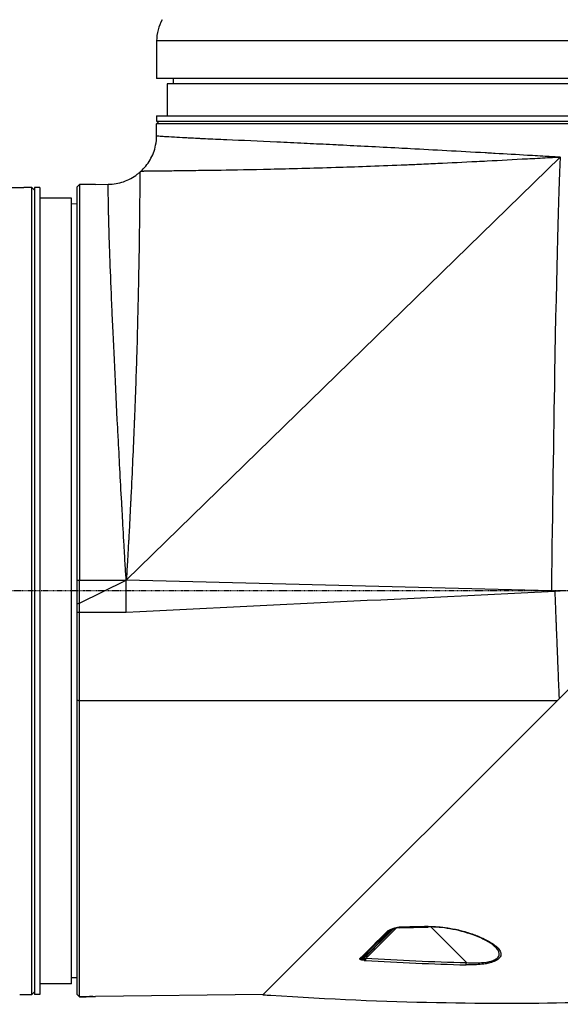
# Model space of a CAD drawing. Header units: millimetres. Extents: x 0 to 4378, y 0 to 2376.
# Tile 11 of 211: x 341 to 443, y 707 to 892. Entities that reach past the tile are written whole.
import ezdxf

# ---------------------------------------------------------------- set-up
doc = ezdxf.new("R2010")
doc.units = ezdxf.units.MM
doc.header["$LTSCALE"] = 0.2
doc.linetypes.add('CENTER2', pattern=[1.125, 0.75, -0.125, 0.125, -0.125])
doc.layers.add('02_Center Line', color=1, linetype='CENTER2')

# ---------------------------------------------------------------- blocks, each defined once
blk = doc.blocks.new('Blk$A09K1-2P24B')
for p, q in [((263.5, 300.59), (111.5, 300.59)), ((111.5, 300.59), (111.5, 293.5)), ((263.5, 293.5), (111.5, 293.5)), ((114.63, 293.5), (114.61, 292.5)), ((261.5, 292.5), (113.5, 292.5)), ((113.5, 292.5), (113.5, 286.5)), ((111.5, 286.5), (263.5, 286.5)), ((111.5, 286.5), (111.5, 285.5)), ((112, 285.5), (111.5, 285)), ((111.5, 285.5), (263.5, 285.5)), ((111.5, 282.73), (111.5, 285)), ((263.5, 285), (111.5, 285)), ((105.8, 199), (187.47, 278.67)), ((179.73, 278.25), (179.73, 278.25)), ((179.81, 278.26), (179.81, 278.26)), ((174.36, 277.97), (174.36, 277.97)), ((175.77, 278.04), (175.77, 278.04)), ((176.49, 278.08), (176.49, 278.08)), ((108.33, 275.87), (108.5, 276.02)), ((55.92, 273), (86.5, 273)), ((88, 273), (87, 273)), ((88, 121), (88, 273)), ((88.5, 272.5), (88, 273)), ((88.5, 273), (88.5, 121)), ((89.5, 273), (88.5, 273)), ((89.5, 273), (89.5, 121)), ((97, 273.53), (96.5, 273.02)), ((96.5, 273.02), (96.5, 121.04)), ((99.5, 273.55), (97, 273.53)), ((97, 273.53), (97, 199)), ((100, 273.56), (102.4, 273.58)), ((95.5, 271), (89.5, 271)), ((95.5, 123), (95.5, 271)), ((96.5, 269.87), (95.5, 269.89)), ((131.52, 120.94), (248.72, 238.14)), ((97, 199), (105.76, 199)), ((97, 194.71), (105.8, 199)), ((97, 194.71), (97, 199)), ((170.79, 197.41), (170.79, 197.41)), ((185.83, 197.04), (187.5, 197)), ((170.79, 196.18), (170.79, 196.18)), ((97, 194.71), (96.5, 194.48)), ((96.5, 193.02), (97, 193)), ((97, 193), (97, 194.71)), ((97, 194.71), (97, 194.71)), ((97, 193), (105.8, 193)), ((117.6, 193.58), (117.6, 193.58)), ((126, 193.99), (126, 193.99)), ((129, 194.14), (129, 194.14)), ((130.5, 194.21), (130.5, 194.21)), ((186.59, 193.54), (186.59, 193.54)), ((96.5, 176.46), (97, 176.32)), ((186.9, 176.32), (97, 176.32)), ((97.5, 176.32), (97.5, 176.32)), ((117.6, 176.32), (117.6, 176.32)), ((126, 176.32), (126, 176.32)), ((129, 176.32), (129, 176.32)), ((130.5, 176.32), (130.5, 176.32)), ((157.16, 133.56), (162.62, 133.68)), ((163, 133.79), (163, 133.79)), ((163.1, 133.69), (169.82, 126.97)), ((156.63, 133.49), (151.26, 128.12)), ((155.74, 133.17), (156.34, 133.4)), ((156.03, 133.28), (155.84, 133.1)), ((156.19, 133.44), (156.19, 133.44)), ((153.3, 131.27), (153.3, 131.27)), ((153.89, 131.31), (153.89, 131.31)), ((174.03, 131), (174.03, 131)), ((151.26, 128.12), (151.06, 128.32)), ((175.78, 129.31), (175.78, 129.31)), ((170.22, 126.95), (170.22, 126.95)), ((170.5, 126.94), (170.5, 126.94)), ((95.5, 123), (89.5, 123)), ((96.5, 124.13), (95.5, 124.11)), ((85.73, 121), (88, 121)), ((88.5, 121.5), (88, 121)), ((89.5, 121), (88.5, 121)), ((96.54, 121), (96.5, 121.04)), ((97, 120.55), (96.54, 121)), ((96.54, 121), (96.54, 121)), ((131.56, 120.98), (100, 120.58)), ((131.52, 120.94), (131.65, 120.93))]:
    blk.add_line(p, q)
blk.add_arc((119.5, 300.59), 8, 150, 180)
for centre, major_axis, ratio, start_param, end_param in [((187, 278.71), (-0.499, -0.024), 0.356014, 2.760233, 3.124273), ((102.41, 221.41), (-0.14, 622.18), 0.005445, 4.666713, 4.676365), ((271.65, -1103.24), (2103.1, -25.67), 0.588492, 1.629854, 1.632454), ((162.6, 134.19), (0.014, -0.5), 0.047965, 5.654533, 6.282499), ((162.6, 134.19), (0.014, -0.5), 0.047965, 6.282499, 6.283186), ((193.13, 170.41), (-51.39, -51.41), 0.000118, 0.699764, 0.758801), ((155, 133.13), (0.306, -0.117), 0.626809, 4.787486, 5.457263), ((175.4, 130.47), (-0.328, -0.377), 0.734936, 0, 0.88041), ((149.62, 130.88), (0.67, -3), 0.687477, 0.139503, 0.409737), ((150.69, 127.71), (-0.115, 0.277), 0.026783, 0.255093, 1.360872), ((150.26, 129.35), (0.76, 1.61), 0.865371, 4.025141, 4.320527), ((193.13, 170.41), (-51.39, -51.41), 0.000118, 0.611625, 0.621294), ((149.62, 130.88), (0.67, -3), 0.687477, 0.409737, 0.410515), ((149.85, 127.96), (0.324, -0.059), 0.689249, 4.6521, 5.295167), ((112.43, 140.06), (39.06, -12.56), 0.044689, 6.081382, 6.11026), ((276.67, 669.93), (491.33, 350.73), 0.845313, 3.948358, 3.982128), ((277.1, 674.35), (-490.26, -357.48), 0.846138, 0.797052, 0.830667), ((169.79, 127), (0.014, 0.5), 0.050741, 3.592208, 4.664441), ((177.51, 780.35), (467.41, -467.41), 1, 5.428363, 5.430368)]:
    blk.add_ellipse(centre, major_axis=major_axis, ratio=ratio, start_param=start_param, end_param=end_param)
for points, knots in [([(108.5, 276.02), (109.19, 276.64), (109.79, 277.37), (110.76, 279.02), (111.12, 279.96), (111.43, 281.52), (111.5, 282.12), (111.5, 282.73)], [0, 0, 0, 0, 0.2785219, 0.2785219, 0.5734545, 0.5734545, 0.7545012, 0.7545012, 0.7545012, 0.7545012]), ([(111.5, 282.73), (111.5, 282.73), (111.5, 282.73), (111.5, 282.73), (111.5, 282.73), (111.52, 282.73), (111.58, 282.72), (111.7, 282.71), (112, 282.68), (112.57, 282.64), (112.69, 282.63), (112.83, 282.62), (112.99, 282.61), (113.46, 282.58), (114.07, 282.54), (114.85, 282.5), (115.45, 282.46), (116.16, 282.42), (116.99, 282.38), (117.13, 282.37), (117.27, 282.37), (117.42, 282.36), (117.86, 282.34), (118.34, 282.31), (118.85, 282.29), (119.02, 282.28), (119.18, 282.27), (119.33, 282.26), (119.48, 282.26), (119.63, 282.25), (119.78, 282.24), (120.08, 282.23), (120.38, 282.22), (120.69, 282.2), (121.9, 282.14), (123.21, 282.09), (124.59, 282.02), (124.63, 282.02), (124.68, 282.02), (124.72, 282.02), (127.58, 281.89), (130.76, 281.75), (134.12, 281.59), (134.15, 281.59), (134.19, 281.59), (134.23, 281.59), (135.87, 281.51), (137.56, 281.43), (139.28, 281.35), (139.47, 281.34), (139.66, 281.33), (139.85, 281.32), (141.42, 281.25), (143.01, 281.17), (144.69, 281.08), (145.12, 281.06), (145.55, 281.04), (145.99, 281.02), (149.41, 280.85), (153.12, 280.66), (157.1, 280.45), (157.82, 280.41), (158.56, 280.37), (159.31, 280.33), (163.71, 280.1), (168.43, 279.84), (173.38, 279.56), (173.53, 279.55), (173.68, 279.54), (173.84, 279.53), (174.31, 279.51), (174.79, 279.48), (175.27, 279.45), (177.26, 279.34), (179.28, 279.22), (181.34, 279.1), (182.6, 279.03), (183.87, 278.96), (185.14, 278.88), (185.53, 278.86), (185.92, 278.83), (186.31, 278.81), (186.56, 278.79), (186.8, 278.78), (187.04, 278.77), (187.11, 278.76), (187.19, 278.75), (187.26, 278.75), (187.34, 278.74), (187.42, 278.73), (187.5, 278.73)], [0.4999843, 0.4999843, 0.4999843, 0.4999843, 0.4999991, 0.4999991, 0.4999991, 0.5184128, 0.5184128, 0.5184128, 0.5625, 0.5625, 0.5625, 0.5722207, 0.5722207, 0.5722207, 0.6019618, 0.6019618, 0.6019618, 0.625, 0.625, 0.625, 0.6288539, 0.6288539, 0.6288539, 0.640625, 0.640625, 0.640625, 0.6445312, 0.6445312, 0.6445312, 0.6484375, 0.6484375, 0.6484375, 0.65625, 0.65625, 0.65625, 0.686495, 0.686495, 0.686495, 0.6875, 0.6875, 0.6875, 0.75, 0.75, 0.75, 0.7506637, 0.7506637, 0.7506637, 0.78125, 0.78125, 0.78125, 0.7846247, 0.7846247, 0.7846247, 0.8125, 0.8125, 0.8125, 0.8195749, 0.8195749, 0.8195749, 0.875, 0.875, 0.875, 0.8851635, 0.8851635, 0.8851635, 0.945092, 0.945092, 0.945092, 0.9469479, 0.9469479, 0.9469479, 0.9526703, 0.9526703, 0.9526703, 0.9765402, 0.9765402, 0.9765402, 0.9910745, 0.9910745, 0.9910745, 0.9955249, 0.9955249, 0.9955249, 0.9982724, 0.9982724, 0.9982724, 0.9990959, 0.9990959, 0.9990959, 1, 1, 1, 1]), ([(187.47, 278.67), (187.31, 278.66), (187.18, 278.66), (187.04, 278.65), (186.59, 278.62), (186.14, 278.6), (185.7, 278.57), (185.51, 278.56), (185.31, 278.55), (185.12, 278.54), (183.84, 278.47), (182.57, 278.4), (181.3, 278.34), (178.72, 278.2), (176.2, 278.06), (173.73, 277.93), (173.08, 277.9), (172.42, 277.87), (171.77, 277.83), (169.26, 277.71), (166.82, 277.59), (164.45, 277.48), (163.27, 277.42), (162.1, 277.37), (160.95, 277.32), (160.38, 277.29), (159.81, 277.27), (159.25, 277.24), (159.15, 277.24), (159.06, 277.23), (158.97, 277.23), (158.78, 277.22), (158.59, 277.21), (158.4, 277.21), (158.26, 277.2), (158.12, 277.19), (157.98, 277.19), (157.84, 277.18), (157.75, 277.18), (157.57, 277.17), (152.94, 276.98), (148.85, 276.84), (145.25, 276.72), (142.92, 276.65), (140.79, 276.59), (138.86, 276.53), (136.66, 276.48), (134.7, 276.43), (132.96, 276.39), (132.78, 276.39), (132.6, 276.38), (132.43, 276.38), (132.33, 276.38), (132.23, 276.38), (132.14, 276.37), (132.03, 276.37), (131.82, 276.37), (131.64, 276.36), (128.01, 276.28), (125.1, 276.24), (122.74, 276.2), (122.69, 276.2), (122.64, 276.2), (122.6, 276.2), (122.51, 276.2), (122.43, 276.19), (122.35, 276.19), (122.27, 276.19), (122.21, 276.19), (122.11, 276.19), (120.53, 276.17), (119.13, 276.15), (117.91, 276.13), (116.85, 276.12), (115.91, 276.1), (115.08, 276.09), (115.06, 276.09), (115.05, 276.09), (115.03, 276.09), (114.93, 276.09), (114.84, 276.09), (114.73, 276.09), (114.23, 276.08), (113.76, 276.08), (113.31, 276.07), (113.09, 276.07), (112.87, 276.07), (112.66, 276.07), (112.56, 276.07), (112.45, 276.06), (112.35, 276.06), (112.31, 276.06), (112.28, 276.06), (112.24, 276.06), (112.23, 276.06), (112.21, 276.06), (112.2, 276.06), (112.18, 276.06), (112.15, 276.06), (112.13, 276.06), (112.1, 276.06), (112.07, 276.06), (112.06, 276.06), (111.82, 276.06), (111.52, 276.05), (111.18, 276.05), (110.93, 276.05), (110.66, 276.04), (110.38, 276.04), (110.31, 276.04), (110.24, 276.04), (110.18, 276.04), (110.15, 276.04), (110.12, 276.04), (110.1, 276.04), (109.75, 276.03), (109.5, 276.03), (109.32, 276.03), (109.22, 276.03), (109.14, 276.03), (109.07, 276.03), (109.04, 276.02), (109.01, 276.02), (108.98, 276.02), (108.97, 276.02), (108.95, 276.02), (108.94, 276.02), (108.93, 276.02), (108.93, 276.02), (108.92, 276.02), (108.91, 276.02), (108.91, 276.02), (108.9, 276.02), (108.61, 276.02), (108.5, 276.02), (108.5, 276.02), (108.5, 276.02), (108.5, 276.02), (108.5, 276.02), (108.5, 276.02), (108.5, 276.02), (108.5, 276.02)], [0, 0, 0, 0, 0.0016608, 0.0016608, 0.0016608, 0.0068208, 0.0068208, 0.0068208, 0.0090515, 0.0090515, 0.0090515, 0.0239611, 0.0239611, 0.0239611, 0.0543821, 0.0543821, 0.0543821, 0.0625, 0.0625, 0.0625, 0.09375, 0.09375, 0.09375, 0.109375, 0.109375, 0.109375, 0.1171875, 0.1171875, 0.1171875, 0.1184392, 0.1184392, 0.1184392, 0.1210937, 0.1210937, 0.1210937, 0.1230469, 0.1230469, 0.1230469, 0.125, 0.125, 0.125, 0.1744433, 0.1744433, 0.1744433, 0.2065263, 0.2065263, 0.2065263, 0.2431611, 0.2431611, 0.2431611, 0.2469074, 0.2469074, 0.2469074, 0.2491042, 0.2491042, 0.2491042, 0.2518337, 0.2518337, 0.2518337, 0.307455, 0.307455, 0.307455, 0.3085937, 0.3085937, 0.3085937, 0.3105469, 0.3105469, 0.3105469, 0.3125, 0.3125, 0.3125, 0.34375, 0.34375, 0.34375, 0.3710937, 0.3710937, 0.3710937, 0.3715937, 0.3715937, 0.3715937, 0.375, 0.375, 0.375, 0.390625, 0.390625, 0.390625, 0.3984375, 0.3984375, 0.3984375, 0.4023437, 0.4023437, 0.4023437, 0.4038619, 0.4038619, 0.4038619, 0.4042969, 0.4042969, 0.4042969, 0.4052734, 0.4052734, 0.4052734, 0.40625, 0.40625, 0.40625, 0.421875, 0.421875, 0.421875, 0.4335937, 0.4335937, 0.4335937, 0.4363624, 0.4363624, 0.4363624, 0.4375, 0.4375, 0.4375, 0.453125, 0.453125, 0.453125, 0.4609375, 0.4609375, 0.4609375, 0.4648437, 0.4648437, 0.4648437, 0.4667969, 0.4667969, 0.4667969, 0.4677734, 0.4677734, 0.4677734, 0.46875, 0.46875, 0.46875, 0.5, 0.5, 0.5, 0.500103, 0.500103, 0.500103, 0.5001149, 0.5001149, 0.5001149, 0.5001149]), ([(187.5, 278.7), (187.14, 271.84), (186.78, 258.23), (186.43, 237.87), (186.43, 237.79), (186.43, 237.78), (186.43, 237.73), (186.22, 226.08), (186.02, 212.52), (185.83, 197.04)], [0, 0, 0, 0, 0.5, 0.5, 0.5, 0.5019531, 0.5019531, 0.5019531, 1, 1, 1, 1]), ([(102.41, 273.58), (103.38, 273.59), (104.37, 273.76), (106.21, 274.4), (107.09, 274.87), (108.02, 275.6), (108.18, 275.73), (108.33, 275.87)], [0, 0, 0, 0, 0.291676, 0.291676, 0.5842558, 0.5842558, 0.6458037, 0.6458037, 0.6458037, 0.6458037]), ([(108.33, 275.87), (108.33, 275.87), (108.33, 275.77), (108.33, 275.55), (108.33, 275.54), (108.33, 275.52), (108.33, 275.51), (108.33, 275.35), (108.33, 275.09), (108.33, 274.63), (108.33, 274.59), (108.33, 274.56), (108.33, 274.52), (108.33, 274.51), (108.33, 274.5), (108.33, 274.49), (108.33, 274.48), (108.33, 274.48), (108.33, 274.47), (108.33, 274.45), (108.33, 274.44), (108.33, 274.41), (108.33, 273.62), (108.33, 272.86), (108.33, 272.62), (108.33, 272.61), (108.33, 272.61), (108.33, 272.6), (108.33, 272.6), (108.33, 272.59), (108.33, 272.59), (108.33, 272.59), (108.33, 272.59), (108.33, 272.59), (108.33, 272.59), (108.33, 272.59), (108.33, 272.59), (108.33, 272.59), (108.33, 272.59), (108.33, 272.58), (108.32, 272.01), (108.32, 271.38), (108.31, 270.7), (108.31, 270.58), (108.31, 270.44), (108.31, 270.31), (108.31, 270.21), (108.31, 270.11), (108.31, 270.01), (108.29, 268.44), (108.27, 266.45), (108.23, 263.91), (108.23, 263.75), (108.23, 263.58), (108.23, 263.42), (108.23, 263.4), (108.23, 263.37), (108.23, 263.35), (108.22, 263.26), (108.22, 263.17), (108.22, 263.07), (108.22, 262.98), (108.22, 262.86), (108.22, 262.78), (108.18, 260.59), (108.14, 257.9), (108.07, 254.55), (108.07, 254.38), (108.06, 254.21), (108.06, 254.04), (108.06, 253.97), (108.06, 253.89), (108.06, 253.82), (108.05, 253.69), (108.05, 253.57), (108.05, 253.45), (108.05, 253.32), (108.04, 253.16), (108.04, 253.07), (107.98, 250.22), (107.9, 246.74), (107.77, 242.5), (107.67, 238.94), (107.53, 234.84), (107.35, 230.14), (107.33, 229.82), (107.32, 229.49), (107.31, 229.16), (107.31, 229.14), (107.31, 229.12), (107.3, 229.1), (107.3, 228.93), (107.29, 228.75), (107.28, 228.57), (107.28, 228.4), (107.27, 228.18), (107.26, 228.04), (107.1, 223.99), (106.9, 219.55), (106.66, 214.74), (106.66, 214.66), (106.65, 214.57), (106.65, 214.48), (106.64, 214.24), (106.62, 213.98), (106.61, 213.77), (106.53, 212.07), (106.44, 210.26), (106.34, 208.36), (106.32, 208.04), (106.31, 207.72), (106.29, 207.4), (106.28, 207.24), (106.27, 207.08), (106.26, 206.91), (106.26, 206.83), (106.26, 206.75), (106.25, 206.67), (106.25, 206.63), (106.25, 206.59), (106.25, 206.55), (106.24, 206.51), (106.24, 206.5), (106.24, 206.42), (106.04, 202.54), (105.88, 200.14), (105.82, 199.31), (105.81, 199.15), (105.8, 199.04), (105.8, 199)], [0.5000001, 0.5000001, 0.5000001, 0.5000001, 0.5292969, 0.5292969, 0.5292969, 0.53125, 0.53125, 0.53125, 0.5585938, 0.5585938, 0.5585938, 0.5605469, 0.5605469, 0.5605469, 0.5611889, 0.5611889, 0.5611889, 0.5615234, 0.5615234, 0.5615234, 0.5625, 0.5625, 0.5625, 0.5917969, 0.5917969, 0.5917969, 0.5927734, 0.5927734, 0.5927734, 0.5932617, 0.5932617, 0.5932617, 0.5933838, 0.5933838, 0.5933838, 0.5934296, 0.5934296, 0.5934296, 0.59375, 0.59375, 0.59375, 0.6171875, 0.6171875, 0.6171875, 0.6216061, 0.6216061, 0.6216061, 0.625, 0.625, 0.625, 0.6796875, 0.6796875, 0.6796875, 0.683152, 0.683152, 0.683152, 0.6835938, 0.6835938, 0.6835938, 0.6855469, 0.6855469, 0.6855469, 0.6875, 0.6875, 0.6875, 0.7421875, 0.7421875, 0.7421875, 0.7449016, 0.7449016, 0.7449016, 0.7460938, 0.7460938, 0.7460938, 0.7480469, 0.7480469, 0.7480469, 0.75, 0.75, 0.75, 0.8137622, 0.8137622, 0.8137622, 0.8671875, 0.8671875, 0.8671875, 0.8708814, 0.8708814, 0.8708814, 0.8710938, 0.8710938, 0.8710938, 0.8730469, 0.8730469, 0.8730469, 0.875, 0.875, 0.875, 0.9335938, 0.9335938, 0.9335938, 0.934619, 0.934619, 0.934619, 0.9375, 0.9375, 0.9375, 0.9609375, 0.9609375, 0.9609375, 0.9648438, 0.9648438, 0.9648438, 0.9667969, 0.9667969, 0.9667969, 0.9677734, 0.9677734, 0.9677734, 0.9682617, 0.9682617, 0.9682617, 0.96875, 0.96875, 0.96875, 0.9949052, 0.9949052, 0.9949052, 0.9999923, 0.9999923, 0.9999923, 0.9999923]), ([(87, 273), (86.94, 273), (86.87, 273), (86.75, 273), (86.69, 273), (86.6, 273), (86.56, 273), (86.51, 273), (86.5, 273), (86.5, 273)], [-0.15067515, -0.15067515, -0.15067515, -0.15067515, -0.13184075, -0.13184075, -0.11300636, -0.11300636, -0.09417197, -0.09417197, -0.07533757, -0.07533757, -0.07533757, -0.07533757]), ([(100, 273.56), (100, 273.56), (99.99, 273.56), (99.94, 273.56), (99.9, 273.56), (99.81, 273.55), (99.75, 273.55), (99.63, 273.55), (99.56, 273.55), (99.5, 273.55)], [0.07534279, 0.07534279, 0.07534279, 0.07534279, 0.09417822, 0.09417822, 0.11301366, 0.11301366, 0.13184961, 0.13184961, 0.15068271, 0.15068271, 0.15068271, 0.15068271]), ([(105.8, 199), (105.79, 199.11), (105.78, 199.3), (105.75, 199.6), (105.74, 199.65), (105.74, 199.7), (105.73, 199.75), (105.72, 199.81), (105.71, 199.91), (105.71, 199.92), (105.71, 199.96), (105.7, 200.06), (105.69, 200.21), (105.69, 200.29), (105.68, 200.38), (105.67, 200.49), (105.67, 200.59), (105.66, 200.77), (105.65, 200.85), (105.62, 201.48), (105.59, 202.08), (105.55, 202.69), (105.52, 203.31), (105.48, 203.92), (105.45, 204.53), (105.43, 204.84), (105.41, 205.15), (105.39, 205.45), (105.38, 205.76), (105.36, 206.01), (105.34, 206.37), (105.22, 208.53), (105.11, 210.43), (105.02, 212.08), (105.01, 212.36), (104.99, 212.63), (104.98, 212.89), (104.97, 213.02), (104.96, 213.15), (104.95, 213.28), (104.95, 213.41), (104.94, 213.5), (104.93, 213.66), (104.69, 218.03), (104.47, 222.17), (104.27, 226.05), (104.24, 226.6), (104.21, 227.12), (104.18, 227.69), (103.77, 235.74), (103.42, 243.04), (103.15, 249.26), (103.12, 250.14), (103.08, 250.99), (103.04, 251.85), (102.79, 257.91), (102.61, 262.86), (102.51, 266.47), (102.5, 266.73), (102.5, 266.98), (102.49, 267.23), (102.49, 267.35), (102.48, 267.47), (102.48, 267.59), (102.48, 267.65), (102.48, 267.71), (102.47, 267.76), (102.47, 267.82), (102.47, 267.9), (102.47, 267.94), (102.43, 269.54), (102.41, 271.31), (102.4, 272.45), (102.4, 273.01), (102.4, 273.42), (102.41, 273.54), (102.41, 273.55), (102.41, 273.56), (102.41, 273.57), (102.41, 273.57), (102.41, 273.57), (102.41, 273.58), (102.41, 273.58), (102.41, 273.58), (102.41, 273.58), (102.41, 273.58), (102.41, 273.58), (102.41, 273.58), (102.41, 273.58), (102.41, 273.58), (102.41, 273.58)], [0.0000019, 0.0000019, 0.0000019, 0.0000019, 0.0029297, 0.0029297, 0.0029297, 0.003418, 0.003418, 0.003418, 0.0039062, 0.0039062, 0.0039062, 0.0058594, 0.0058594, 0.0058594, 0.0068359, 0.0068359, 0.0068359, 0.0078125, 0.0078125, 0.0078125, 0.015625, 0.015625, 0.015625, 0.0234375, 0.0234375, 0.0234375, 0.0273437, 0.0273437, 0.0273437, 0.03125, 0.03125, 0.03125, 0.0546875, 0.0546875, 0.0546875, 0.0585937, 0.0585937, 0.0585937, 0.0605469, 0.0605469, 0.0605469, 0.0625, 0.0625, 0.0625, 0.1171875, 0.1171875, 0.1171875, 0.125, 0.125, 0.125, 0.234375, 0.234375, 0.234375, 0.25, 0.25, 0.25, 0.359375, 0.359375, 0.359375, 0.3671875, 0.3671875, 0.3671875, 0.3710938, 0.3710938, 0.3710938, 0.3730469, 0.3730469, 0.3730469, 0.375, 0.375, 0.375, 0.4536577, 0.4536577, 0.4536577, 0.4921875, 0.4921875, 0.4921875, 0.4960938, 0.4960938, 0.4960938, 0.4980469, 0.4980469, 0.4980469, 0.4990234, 0.4990234, 0.4990234, 0.4995117, 0.4995117, 0.4995117, 0.4999996, 0.4999996, 0.4999996, 0.4999996]), ([(102.41, 273.58), (102.41, 273.58), (102.41, 273.58), (102.41, 273.58)], [0.4999996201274, 0.4999996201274, 0.4999996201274, 0.4999996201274, 0.499999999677, 0.5, 0.5, 0.5]), ([(187.21, 196.99), (187.17, 196.98), (187.13, 196.98), (187.11, 196.98), (187.08, 196.98), (187, 196.98), (186.98, 196.97), (186.9, 196.97), (186.72, 196.96), (186.46, 196.95)], [0.2742364, 0.2742364, 0.2742364, 0.2742364, 0.375, 0.375, 0.375, 0.5, 0.5, 0.5, 0.9999583, 0.9999583, 0.9999583, 0.9999583]), ([(186.46, 196.95), (186.47, 196.6), (186.48, 196.26), (186.51, 195.71), (186.51, 195.57), (186.52, 195.52), (186.52, 195.44), (186.52, 195.35), (186.53, 195.25), (186.53, 195.15), (186.54, 194.95), (186.55, 194.72), (186.56, 194.46), (186.57, 194.21), (186.57, 194.11), (186.58, 193.94), (186.58, 193.77), (186.59, 193.59), (186.6, 193.39), (186.61, 192.98), (186.63, 192.52), (186.66, 191.99), (186.66, 191.86), (186.67, 191.73), (186.67, 191.65), (186.67, 191.58), (186.68, 191.51), (186.68, 191.43), (186.68, 191.28), (186.69, 191.12), (186.7, 190.95), (186.71, 190.62), (186.72, 190.25), (186.74, 189.85), (186.77, 189.05), (186.81, 188.12), (186.85, 187.06), (186.86, 186.93), (186.86, 186.79), (186.87, 186.66), (186.88, 186.52), (186.88, 186.44), (186.88, 186.36), (186.89, 186.19), (186.9, 186.02), (186.9, 185.84), (186.92, 185.48), (186.93, 185.1), (186.95, 184.7), (186.98, 183.91), (187.01, 183.04), (187.05, 182.09), (187.09, 181.15), (187.12, 180.42), (187.15, 179.58), (187.16, 179.37), (187.17, 179.15), (187.18, 178.93), (187.18, 178.82), (187.19, 178.63), (187.2, 178.47), (187.2, 178.3), (187.21, 178.15), (187.22, 178), (187.24, 177.41), (187.26, 176.98), (187.27, 176.69)], [0.0000037, 0.0000037, 0.0000037, 0.0000037, 0.0625, 0.0625, 0.0625, 0.078125, 0.078125, 0.078125, 0.09375, 0.09375, 0.09375, 0.125, 0.125, 0.125, 0.15625, 0.15625, 0.15625, 0.1875, 0.1875, 0.1875, 0.25, 0.25, 0.25, 0.265625, 0.265625, 0.265625, 0.28125, 0.28125, 0.28125, 0.3125, 0.3125, 0.3125, 0.375, 0.375, 0.375, 0.5, 0.5, 0.5, 0.515625, 0.515625, 0.515625, 0.53125, 0.53125, 0.53125, 0.5625, 0.5625, 0.5625, 0.625, 0.625, 0.625, 0.75, 0.75, 0.75, 0.875, 0.875, 0.875, 0.90625, 0.90625, 0.90625, 0.921875, 0.921875, 0.921875, 0.9375, 0.9375, 0.9375, 1, 1, 1, 1]), ([(187.5, 197), (187.39, 196.99), (187.35, 196.99), (187.24, 196.99), (187.23, 196.99), (187.22, 196.99), (187.21, 196.99)], [0.0007379, 0.0007379, 0.0007379, 0.0007379, 0.25, 0.25, 0.25, 0.2742364, 0.2742364, 0.2742364, 0.2742364]), ([(97, 176.32), (97, 177.68), (97, 179.05), (97, 181.81), (97, 183.19), (97, 184.58), (97, 186.21), (97, 187.85), (97, 190.66), (97, 191.83), (97, 193)], [-0.1682819, -0.1682819, -0.1682819, -0.1682819, -0.112739, -0.112739, -0.0571962, -0.0571962, -0.0571962, 0.0076494, 0.0076494, 0.0538794, 0.0538794, 0.0538794, 0.0538794]), ([(97, 120.55), (97, 120.59), (97, 121.36), (97, 123.36), (97, 123.95), (97, 126.43), (97, 128.82), (97, 133.12), (97, 134.62), (97, 137.21), (97, 138.23), (97, 142.17), (97, 145.35), (97, 150.47), (97, 152.23), (97, 155.41), (97, 156.81), (97, 160.48), (97, 162.68), (97, 164.77), (97, 164.77), (97, 166.33), (97, 167.82), (97, 170.58), (97, 171.86), (97, 174.24), (97, 175.33), (97, 176.32)], [5.800469, 5.800469, 5.800469, 5.800469, 6.795497, 6.795497, 7.133919, 7.133919, 8.044119, 8.044119, 8.476657, 8.476657, 8.73854, 8.73854, 9.452783, 9.452783, 9.809627, 9.809627, 10.076618, 10.076618, 10.503938, 10.503938, 10.504538, 10.504538, 10.823061, 10.823061, 11.129357, 11.129357, 11.435575, 11.435575, 11.435575, 11.435575]), ([(156.16, 133.47), (156.3, 133.51), (156.44, 133.56), (156.59, 133.59), (156.76, 133.62), (156.95, 133.65), (157.14, 133.65)], [0, 0, 0, 0, 0.455145, 0.455145, 0.455145, 1, 1, 1, 1]), ([(157.15, 133.56), (157.06, 133.56), (156.97, 133.55), (156.75, 133.52), (156.63, 133.49), (156.46, 133.44), (156.4, 133.43), (156.34, 133.4)], [0.0004181, 0.0004181, 0.0004181, 0.0004181, 0.02857605, 0.02857605, 0.06769638, 0.06769638, 0.08860872, 0.08860872, 0.08860872, 0.08860872]), ([(162.6, 133.78), (163.84, 133.82), (165.05, 133.72), (166.33, 133.52), (166.72, 133.46), (167.11, 133.39), (167.5, 133.31), (168.25, 133.16), (169.03, 132.97), (169.82, 132.73), (170.58, 132.5), (171.28, 132.26), (171.91, 132), (172.28, 131.86), (172.62, 131.71), (172.94, 131.56), (173.51, 131.29), (174.02, 131.02), (174.47, 130.73), (174.82, 130.51), (175.13, 130.28), (175.4, 130.05)], [0, 0, 0, 0, 0.265633, 0.265633, 0.265633, 0.345839, 0.345839, 0.345839, 0.49959, 0.49959, 0.49959, 0.647871, 0.647871, 0.647871, 0.732635, 0.732635, 0.732635, 0.883248, 0.883248, 0.883248, 1, 1, 1, 1]), ([(175.07, 130.09), (174.65, 130.46), (174.1, 130.82), (172.77, 131.53), (171.94, 131.89), (169.73, 132.69), (168.26, 133.09), (165.4, 133.58), (164, 133.72), (162.62, 133.69)], [0, 0, 0, 0, 0.259811, 0.259811, 0.572897, 0.572897, 1.05393, 1.05393, 1.46802, 1.46802, 1.46802, 1.46802]), ([(154.95, 132.93), (155, 132.98), (155.06, 133.02), (155.13, 133.06), (155.26, 133.13), (155.41, 133.19), (155.56, 133.24)], [0, 0, 0, 0, 0.3402826, 0.3402826, 0.3402826, 0.9999994, 0.9999994, 0.9999994, 0.9999994]), ([(175.4, 130.05), (175.69, 129.8), (175.91, 129.55), (176.06, 129.32), (176.22, 129.08), (176.3, 128.87), (176.32, 128.63), (176.34, 128.38), (176.27, 128.15), (176.1, 127.92), (175.93, 127.69), (175.64, 127.47), (175.33, 127.32), (175.33, 127.32), (175.32, 127.31), (175.32, 127.31), (175.01, 127.16), (174.64, 127.03), (174.22, 126.92), (174, 126.87), (173.77, 126.82), (173.53, 126.77), (173.28, 126.73), (172.97, 126.69), (172.75, 126.66), (171.86, 126.56), (170.87, 126.52), (169.79, 126.55)], [0, 0, 0, 0, 0.125, 0.125, 0.125, 0.25, 0.25, 0.25, 0.375, 0.375, 0.375, 0.5, 0.5, 0.5, 0.501126, 0.501126, 0.501126, 0.625, 0.625, 0.625, 0.6875, 0.6875, 0.6875, 0.75, 0.75, 0.75, 1, 1, 1, 1]), ([(169.82, 126.97), (170.88, 126.9), (171.84, 126.9), (172.65, 126.97), (172.78, 126.98), (172.91, 126.99), (173.03, 127), (173.81, 127.08), (174.43, 127.23), (174.89, 127.4), (174.96, 127.43), (174.99, 127.44), (175.08, 127.48), (175.09, 127.49), (175.09, 127.49), (175.1, 127.49), (175.43, 127.64), (175.67, 127.82), (175.82, 128.02), (175.9, 128.12), (175.96, 128.23), (175.99, 128.35), (176.02, 128.46), (176.03, 128.61), (176.02, 128.71), (176.02, 128.71), (176.02, 128.71), (176.02, 128.71), (175.96, 129.11), (175.66, 129.58), (175.07, 130.09)], [0, 0, 0, 0, 0.215016, 0.215016, 0.215016, 0.25, 0.25, 0.25, 0.46875, 0.46875, 0.46875, 0.5, 0.5, 0.5, 0.503131, 0.503131, 0.503131, 0.625, 0.625, 0.625, 0.6875, 0.6875, 0.6875, 0.748604, 0.748604, 0.748604, 0.75, 0.75, 0.75, 1, 1, 1, 1]), ([(150.59, 127.41), (150.44, 127.42), (150.3, 127.44), (150.16, 127.47), (150.11, 127.48), (150.06, 127.49), (150.01, 127.5), (149.98, 127.51), (149.95, 127.52), (149.92, 127.53), (149.88, 127.55), (149.84, 127.57), (149.81, 127.59), (149.79, 127.6), (149.78, 127.62), (149.77, 127.63), (149.76, 127.65), (149.75, 127.67), (149.76, 127.69), (149.76, 127.7), (149.77, 127.72), (149.79, 127.74)], [0.0000002, 0.0000002, 0.0000002, 0.0000002, 0.3652077, 0.3652077, 0.3652077, 0.4983235, 0.4983235, 0.4983235, 0.591727, 0.591727, 0.591727, 0.7190687, 0.7190687, 0.7190687, 0.8047396, 0.8047396, 0.8047396, 0.9029976, 0.9029976, 0.9029976, 1, 1, 1, 1]), ([(149.99, 127.74), (149.94, 127.7), (149.95, 127.68), (149.98, 127.68), (150.01, 127.67), (150.09, 127.67), (150.15, 127.68), (150.16, 127.68), (150.16, 127.68), (150.16, 127.68), (150.28, 127.69), (150.44, 127.72), (150.66, 127.76)], [0.0030839, 0.0030839, 0.0030839, 0.0030839, 0.25, 0.25, 0.25, 0.4856375, 0.4856375, 0.4856375, 0.5, 0.5, 0.5, 1, 1, 1, 1]), ([(99.5, 120.58), (99.5, 120.58), (99.51, 120.58), (99.57, 120.58), (99.63, 120.58), (99.74, 120.58), (99.79, 120.58), (99.88, 120.58), (99.91, 120.58), (99.95, 120.58), (99.96, 120.58), (99.98, 120.58), (99.99, 120.58), (100, 120.58), (100, 120.58), (100, 120.58), (100, 120.58), (100, 120.58)], [-0.13897783, -0.13897783, -0.13897783, -0.13897783, -0.13784369, -0.13784369, -0.11925662, -0.11925662, -0.10194133, -0.10194133, -0.08606599, -0.08606599, -0.07873269, -0.07873269, -0.06838524, -0.06838524, -0.06340201, -0.06340201, -0.06029259, -0.06029259, -0.06029259, -0.06029259]), ([(132.97, 120.84), (155.01, 119.35), (174.56, 119.13), (191.64, 119.5), (208.71, 119.88), (223.3, 120.85), (235.42, 121.93)], [0, 0, 0, 0, 0.5, 0.5, 0.5, 1, 1, 1, 1])]:
    blk.add_open_spline(points, degree=3, knots=knots)
blk.add_rational_spline([(88.5, 272.5), (88.5, 272.5), (88.5, 272.5)], [1, 1.00009520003, 1.00017944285], degree=2)
for points in [[(96.5, 199), (96.68, 199), (96.87, 199), (97, 199)], [(185.83, 197.04), (159.15, 197.69), (132.48, 198.35), (105.8, 199)], [(105.8, 193), (132.69, 194.32), (159.57, 195.63), (186.46, 196.95)], [(157.14, 133.65), (157.15, 133.59), (157.15, 133.56), (157.16, 133.56)], [(149.79, 127.74), (151.35, 129.31), (153.09, 131.05), (154.95, 132.93)], [(155.16, 132.91), (153.22, 130.97), (151.5, 129.25), (149.99, 127.74)], [(150.58, 127.98), (152.09, 129.5), (153.82, 131.23), (155.77, 133.18)], [(155.71, 133.17), (155.53, 133.08), (155.34, 133), (155.16, 132.91)], [(155.45, 133.07), (155.32, 133), (155.22, 132.95), (155.16, 132.91)], [(155.46, 133.07), (155.46, 133.07), (155.45, 133.07), (155.45, 133.07)], [(155.7, 133.17), (155.62, 133.14), (155.53, 133.1), (155.46, 133.07)], [(155.56, 133.24), (155.72, 133.29), (155.96, 133.39), (156.16, 133.47)], [(155.73, 133.18), (155.69, 133.16), (155.62, 133.18), (155.56, 133.24)], [(156.16, 133.47), (156.22, 133.41), (156.29, 133.39), (156.34, 133.41)], [(156.18, 133.46), (156.18, 133.46), (156.18, 133.46), (156.18, 133.45)], [(156.34, 133.41), (156.34, 133.41), (156.34, 133.41), (156.34, 133.41)], [(153.82, 131.08), (152.95, 130.2), (152.12, 129.38), (151.35, 128.6)], [(149.99, 127.74), (150.19, 127.82), (150.38, 127.9), (150.58, 127.98)], [(176.24, 128.98), (176.24, 128.98), (176.24, 128.98), (176.24, 128.98)], [(150.66, 127.76), (150.64, 127.61), (150.61, 127.48), (150.59, 127.41)], [(150.66, 127.76), (150.72, 127.78), (150.79, 127.79), (150.86, 127.81)], [(150.86, 127.81), (150.84, 127.64), (150.83, 127.46), (150.82, 127.39)], [(99.5, 120.58), (98.67, 120.57), (97.83, 120.56), (97, 120.55)], [(97, 120.55), (97.83, 120.56), (98.67, 120.57), (99.5, 120.58)]]:
    blk.add_open_spline(points, degree=3)
at = {"layer": '02_Center Line'}
blk.add_line((282.97, 197), (-87.58, 197), dxfattribs=at)

msp = doc.modelspace()

# ---------------------------------------------------------------- block references
msp.add_blockref('Blk$A09K1-2P24B', (255.217, 587.414))

doc.saveas('drawing.dxf')
